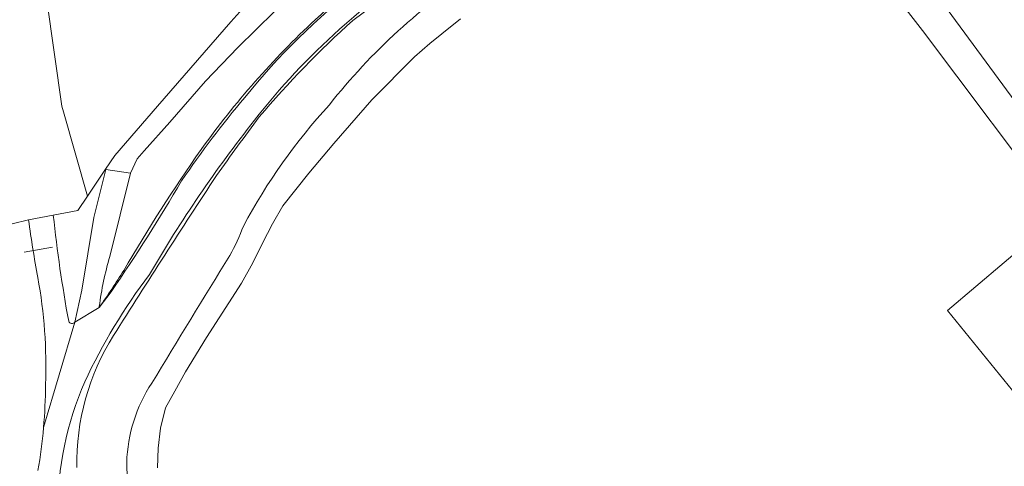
# Model space of a CAD drawing. Extents: x 184422 to 188298, y 343471 to 350189.
# Tile 67 of 256: x 185183 to 185322, y 347829 to 347892. Entities that reach past the tile are written whole.
import ezdxf

# ---------------------------------------------------------------- set-up
doc = ezdxf.new("R2010")
doc.units = 0
for name, color, linetype, lineweight in [('B-WA-GR-BOUWLAND-GV', 252, 'Continuous', 13), ('B-WA-GR-GRAS-GV', 252, 'Continuous', 13), ('B-WA-GR-HOUTWAL-GV', 252, 'Continuous', 13), ('B-WA-GR-STRUIK-GV', 252, 'Continuous', 13), ('B-WA-GW-TALUD_KRUIN-G', 252, 'Continuous', 18), ('B-WA-IE-TERREINAFSCHEIDING_KUNSTMATIG_HEKWERK-G', 252, 'IE-TERREINAFSCHEIDING-KUNSTMATIG', 18), ('B-WA-OG-TERREIN_ERF-GV', 252, 'Continuous', 18), ('B-WA-OG-WEG-GV', 252, 'Continuous', 18), ('B-WA-VH-ONVERHARD-GV', 252, 'Continuous', 18)]:
    doc.layers.add(name, color=color, linetype=linetype, lineweight=lineweight)
doc.linetypes.add('IE-TERREINAFSCHEIDING-KUNSTMATIG', pattern='A,4,[82,NLCS.SHX,S=0.75,R=90,X=0,Y=0],4,-2', length=10)

msp = doc.modelspace()

# ---------------------------------------------------------------- linework, layer by layer
at = {"layer": 'B-WA-GR-BOUWLAND-GV', "flags": 128}
msp.add_lwpolyline([(185186.575, 347894.552), (185188.692, 347879.603), (185188.913, 347878.828), (185192.319, 347866.908), (185194.865, 347870.716), (185196.169, 347872.665), (185202.199, 347879.602), (185212.583, 347891.549), (185216.409, 347895.829)], dxfattribs=at)
msp.add_lwpolyline([(185186.575, 347894.552), (185188.692, 347879.603), (185188.913, 347878.828), (185192.319, 347866.908), (185194.865, 347870.716), (185196.169, 347872.665), (185202.199, 347879.602), (185212.583, 347891.549), (185216.409, 347895.829)], dxfattribs=at)
msp.add_lwpolyline([(185186.575, 347894.552), (185188.692, 347879.603), (185188.913, 347878.828), (185192.319, 347866.908), (185194.865, 347870.716), (185196.169, 347872.665), (185202.199, 347879.602), (185212.583, 347891.549), (185216.409, 347895.829)], dxfattribs=at)
at = {"layer": 'B-WA-GR-GRAS-GV', "flags": 128}
for points in [[(185331.754, 347828.852), (185313.961, 347850.712), (185330.026, 347864.274), (185310.436, 347890.335), (185287.58, 347919.734)], [(185331.754, 347828.852), (185313.961, 347850.712), (185330.026, 347864.274), (185310.436, 347890.335), (185287.58, 347919.734)], [(185331.754, 347828.852), (185313.961, 347850.712), (185330.026, 347864.274), (185310.436, 347890.335), (185287.58, 347919.734)], [(185249.568, 347905.749), (185238.504, 347898.471), (185236.45, 347896.898), (185233.861, 347894.868), (185231.296, 347892.808), (185229.854, 347891.736)], [(185249.568, 347905.749), (185238.504, 347898.471), (185236.45, 347896.898), (185233.861, 347894.868), (185231.296, 347892.808), (185229.854, 347891.736)], [(185249.568, 347905.749), (185238.504, 347898.471), (185236.45, 347896.898), (185233.861, 347894.868), (185231.296, 347892.808), (185229.854, 347891.736)], [(185216.409, 347895.829), (185212.583, 347891.549), (185202.199, 347879.602), (185196.169, 347872.665), (185194.865, 347870.716), (185194.915, 347870.646), (185198.404, 347870.125), (185199.363, 347872.155), (185200.322, 347873.291), (185203.956, 347877.362), (185209.016, 347883.147), (185213.592, 347887.933), (185218.773, 347893.004)], [(185216.409, 347895.829), (185212.583, 347891.549), (185202.199, 347879.602), (185196.169, 347872.665), (185194.865, 347870.716), (185194.915, 347870.646), (185198.404, 347870.125), (185199.363, 347872.155), (185200.322, 347873.291), (185203.956, 347877.362), (185209.016, 347883.147), (185213.592, 347887.933), (185218.773, 347893.004)], [(185216.409, 347895.829), (185212.583, 347891.549), (185202.199, 347879.602), (185196.169, 347872.665), (185194.865, 347870.716), (185194.915, 347870.646), (185198.404, 347870.125), (185199.363, 347872.155), (185200.322, 347873.291), (185203.956, 347877.362), (185209.016, 347883.147), (185213.592, 347887.933), (185218.773, 347893.004)], [(185218.773, 347893.004), (185213.592, 347887.933), (185209.016, 347883.147), (185203.956, 347877.362), (185200.322, 347873.291), (185199.363, 347872.155), (185198.404, 347870.125), (185195.472, 347858.377)], [(185218.773, 347893.004), (185213.592, 347887.933), (185209.016, 347883.147), (185203.956, 347877.362), (185200.322, 347873.291), (185199.363, 347872.155), (185198.404, 347870.125), (185195.472, 347858.377)], [(185218.773, 347893.004), (185213.592, 347887.933), (185209.016, 347883.147), (185203.956, 347877.362), (185200.322, 347873.291), (185199.363, 347872.155), (185198.404, 347870.125), (185195.472, 347858.377)], [(185245.069, 347891.989), (185242.426, 347889.865), (185240.727, 347888.499), (185238.569, 347886.594), (185232.564, 347880.504), (185227.164, 347874.332), (185223.629, 347870.123), (185219.938, 347865.541), (185218.474, 347862.993), (185217.082, 347860.248), (185215.71, 347857.439), (185214.085, 347854.6), (185209.145, 347846.884), (185206.164, 347842.041), (185204.683, 347839.312), (185203.351, 347836.968), (185202.648, 347834.067), (185202.334, 347831.267), (185202.224, 347828.45)], [(185202.224, 347828.45), (185202.334, 347831.267), (185202.648, 347834.067), (185203.351, 347836.968), (185204.683, 347839.312), (185206.164, 347842.041), (185209.145, 347846.884), (185214.085, 347854.6), (185215.71, 347857.439), (185217.082, 347860.248), (185218.474, 347862.993), (185219.938, 347865.541), (185223.629, 347870.123), (185227.164, 347874.332), (185232.564, 347880.504), (185238.569, 347886.594), (185240.727, 347888.499), (185242.426, 347889.865), (185245.069, 347891.989)], [(185245.069, 347891.989), (185242.426, 347889.865), (185240.727, 347888.499), (185238.569, 347886.594), (185232.564, 347880.504), (185227.164, 347874.332), (185223.629, 347870.123), (185219.938, 347865.541), (185218.474, 347862.993), (185217.082, 347860.248), (185215.71, 347857.439), (185214.085, 347854.6), (185209.145, 347846.884), (185206.164, 347842.041), (185204.683, 347839.312), (185203.351, 347836.968), (185202.648, 347834.067), (185202.334, 347831.267), (185202.224, 347828.45)], [(185202.224, 347828.45), (185202.334, 347831.267), (185202.648, 347834.067), (185203.351, 347836.968), (185204.683, 347839.312), (185206.164, 347842.041), (185209.145, 347846.884), (185214.085, 347854.6), (185215.71, 347857.439), (185217.082, 347860.248), (185218.474, 347862.993), (185219.938, 347865.541), (185223.629, 347870.123), (185227.164, 347874.332), (185232.564, 347880.504), (185238.569, 347886.594), (185240.727, 347888.499), (185242.426, 347889.865), (185245.069, 347891.989)], [(185245.069, 347891.989), (185242.426, 347889.865), (185240.727, 347888.499), (185238.569, 347886.594), (185232.564, 347880.504), (185227.164, 347874.332), (185223.629, 347870.123), (185219.938, 347865.541), (185218.474, 347862.993), (185217.082, 347860.248), (185215.71, 347857.439), (185214.085, 347854.6), (185209.145, 347846.884), (185206.164, 347842.041), (185204.683, 347839.312), (185203.351, 347836.968), (185202.648, 347834.067), (185202.334, 347831.267), (185202.224, 347828.45)], [(185202.224, 347828.45), (185202.334, 347831.267), (185202.648, 347834.067), (185203.351, 347836.968), (185204.683, 347839.312), (185206.164, 347842.041), (185209.145, 347846.884), (185214.085, 347854.6), (185215.71, 347857.439), (185217.082, 347860.248), (185218.474, 347862.993), (185219.938, 347865.541), (185223.629, 347870.123), (185227.164, 347874.332), (185232.564, 347880.504), (185238.569, 347886.594), (185240.727, 347888.499), (185242.426, 347889.865), (185245.069, 347891.989)], [(185193.222, 347863.863), (185194.915, 347870.646), (185194.865, 347870.716), (185192.319, 347866.908), (185190.963, 347864.88), (185187.484, 347864.21)], [(185193.222, 347863.863), (185194.915, 347870.646), (185194.865, 347870.716), (185192.319, 347866.908), (185190.963, 347864.88), (185187.484, 347864.21)], [(185193.222, 347863.863), (185194.915, 347870.646), (185194.865, 347870.716), (185192.319, 347866.908), (185190.963, 347864.88), (185187.484, 347864.21)], [(185190.522, 347849.078), (185191.505, 347853.606), (185193.222, 347863.863)], [(185190.522, 347849.078), (185191.505, 347853.606), (185193.222, 347863.863)], [(185190.522, 347849.078), (185191.505, 347853.606), (185193.222, 347863.863)], [(185193.982, 347851.261), (185193.982, 347851.149)], [(185193.982, 347851.261), (185193.982, 347851.149)], [(185193.982, 347851.261), (185193.982, 347851.149)], [(185171.387, 347695.116), (185176.709, 347702.395), (185186.294, 347715.505), (185187.256, 347719.309), (185190.991, 347734.665), (185194.054, 347747.164), (185197.13, 347761.582), (185199.388, 347775.654), (185199.649, 347780.062), (185200.247, 347791.689), (185200.272, 347797.323), (185199.153, 347814.826), (185197.937, 347826.817), (185197.872, 347829.215)], [(185171.387, 347695.116), (185176.709, 347702.395), (185186.294, 347715.505), (185187.256, 347719.309), (185190.991, 347734.665), (185194.054, 347747.164), (185197.13, 347761.582), (185199.388, 347775.654), (185199.649, 347780.062), (185200.247, 347791.689), (185200.272, 347797.323), (185199.153, 347814.826), (185197.937, 347826.817), (185197.872, 347829.215)], [(185171.387, 347695.116), (185176.709, 347702.395), (185186.294, 347715.505), (185187.256, 347719.309), (185190.991, 347734.665), (185194.054, 347747.164), (185197.13, 347761.582), (185199.388, 347775.654), (185199.649, 347780.062), (185200.247, 347791.689), (185200.272, 347797.323), (185199.153, 347814.826), (185197.937, 347826.817), (185197.872, 347829.215)], [(185197.872, 347829.215), (185197.937, 347826.817)], [(185197.872, 347829.215), (185197.937, 347826.817)], [(185197.872, 347829.215), (185197.937, 347826.817)]]:
    msp.add_lwpolyline(points, dxfattribs=at)
at = {"layer": 'B-WA-GR-GRAS-GV'}
for points in [[(185224.532, 347891.852, -0.0386483), (185239.26, 347903.586)], [(185224.532, 347891.852, -0.0386483), (185239.26, 347903.586)], [(185224.532, 347891.852, -0.0386483), (185239.26, 347903.586)], [(185247.562, 347899, 0.0811727), (185226.53, 347879.807)], [(185226.53, 347879.807, -0.0811727), (185247.562, 347899)], [(185247.562, 347899, 0.0811727), (185226.53, 347879.807)], [(185226.53, 347879.807, -0.0811727), (185247.562, 347899)], [(185247.562, 347899, 0.0811727), (185226.53, 347879.807)], [(185226.53, 347879.807, -0.0811727), (185247.562, 347899)], [(185208.388, 347873.474, -0.0500703), (185224.532, 347891.852)], [(185208.388, 347873.474, -0.0500703), (185224.532, 347891.852)], [(185208.388, 347873.474, -0.0500703), (185224.532, 347891.852)], [(185229.854, 347891.736, 0.0342818), (185216.614, 347878.113)], [(185229.854, 347891.736, 0.0342818), (185216.614, 347878.113)], [(185229.854, 347891.736, 0.0342818), (185216.614, 347878.113)], [(185226.53, 347879.807, 0.06199), (185214.371, 347862.654)], [(185214.371, 347862.654, -0.06199), (185226.53, 347879.807)], [(185226.53, 347879.807, 0.06199), (185214.371, 347862.654)], [(185214.371, 347862.654, -0.06199), (185226.53, 347879.807)], [(185226.53, 347879.807, 0.06199), (185214.371, 347862.654)], [(185214.371, 347862.654, -0.06199), (185226.53, 347879.807)], [(185216.614, 347878.113, 0.0071283), (185210.564, 347869.811)], [(185216.614, 347878.113, 0.0071283), (185210.564, 347869.811)], [(185216.614, 347878.113, 0.0071283), (185210.564, 347869.811)], [(185197.438, 347856.362, -0.0218209), (185208.388, 347873.474)], [(185197.438, 347856.362, -0.0218209), (185208.388, 347873.474)], [(185197.438, 347856.362, -0.0218209), (185208.388, 347873.474)], [(185210.564, 347869.811, 0.0045407), (185196.018, 347847.197)], [(185210.564, 347869.811, 0.0045407), (185196.018, 347847.197)], [(185210.564, 347869.811, 0.0045407), (185196.018, 347847.197)], [(185187.484, 347864.21, 0.0192966), (185189.659, 347849.188)], [(185187.484, 347864.21, 0.0192966), (185189.659, 347849.188)], [(185187.484, 347864.21, 0.0192966), (185189.659, 347849.188)], [(185214.371, 347862.654, -0.0407281), (185212.44, 347858.497)], [(185212.44, 347858.497, 0.0407281), (185214.371, 347862.654)], [(185214.371, 347862.654, -0.0407281), (185212.44, 347858.497)], [(185212.44, 347858.497, 0.0407281), (185214.371, 347862.654)], [(185214.371, 347862.654, -0.0407281), (185212.44, 347858.497)], [(185212.44, 347858.497, 0.0407281), (185214.371, 347862.654)], [(185212.44, 347858.497, 0.0016519), (185201.421, 347840.442)], [(185201.421, 347840.442, -0.0016519), (185212.44, 347858.497)], [(185212.44, 347858.497, 0.0016519), (185201.421, 347840.442)], [(185201.421, 347840.442, -0.0016519), (185212.44, 347858.497)], [(185212.44, 347858.497, 0.0016519), (185201.421, 347840.442)], [(185201.421, 347840.442, -0.0016519), (185212.44, 347858.497)], [(185195.472, 347858.377, 0.038679), (185193.982, 347851.261)], [(185195.472, 347858.377, 0.038679), (185193.982, 347851.261)], [(185195.472, 347858.377, 0.038679), (185193.982, 347851.261)], [(185193.982, 347851.149, 0.0118842), (185197.438, 347856.362)], [(185193.982, 347851.149, 0.0118842), (185197.438, 347856.362)], [(185193.982, 347851.149, 0.0118842), (185197.438, 347856.362)], [(185189.659, 347849.188, 0.5997973), (185190.522, 347849.078)], [(185189.659, 347849.188, 0.5997973), (185190.522, 347849.078)], [(185189.659, 347849.188, 0.5997973), (185190.522, 347849.078)], [(185196.018, 347847.197, 0.1455222), (185190.795, 347828.505)], [(185196.018, 347847.197, 0.1455222), (185190.795, 347828.505)], [(185196.018, 347847.197, 0.1455222), (185190.795, 347828.505)], [(185201.421, 347840.442, 0.1408526), (185197.872, 347829.215)], [(185197.872, 347829.215, -0.1408526), (185201.421, 347840.442)], [(185201.421, 347840.442, 0.1408526), (185197.872, 347829.215)], [(185197.872, 347829.215, -0.1408526), (185201.421, 347840.442)], [(185201.421, 347840.442, 0.1408526), (185197.872, 347829.215)], [(185197.872, 347829.215, -0.1408526), (185201.421, 347840.442)]]:
    msp.add_lwpolyline(points, format="xyb", dxfattribs=at)
at = {"layer": 'B-WA-GR-HOUTWAL-GV', "flags": 128}
msp.add_lwpolyline([(185321.121, 347941.238), (185320.846, 347941.512), (185292.297, 347922.822), (185325.998, 347876.926), (185328.441, 347890.48), (185328.885, 347892.191), (185321.779, 347900.087), (185332.217, 347909.825), (185325.443, 347913.905), (185332.304, 347929.675), (185327.527, 347934.853)], close=True, dxfattribs=at)
msp.add_lwpolyline([(185321.121, 347941.238), (185320.846, 347941.512), (185292.297, 347922.822), (185325.998, 347876.926), (185328.441, 347890.48), (185328.885, 347892.191), (185321.779, 347900.087), (185332.217, 347909.825), (185325.443, 347913.905), (185332.304, 347929.675), (185327.527, 347934.853)], close=True, dxfattribs=at)
msp.add_lwpolyline([(185321.121, 347941.238), (185320.846, 347941.512), (185292.297, 347922.822), (185325.998, 347876.926), (185328.441, 347890.48), (185328.885, 347892.191), (185321.779, 347900.087), (185332.217, 347909.825), (185325.443, 347913.905), (185332.304, 347929.675), (185327.527, 347934.853)], close=True, dxfattribs=at)
at = {"layer": 'B-WA-GR-STRUIK-GV', "flags": 128}
msp.add_lwpolyline([(185179.299, 347862.405), (185183.982, 347863.536), (185187.484, 347864.21), (185190.963, 347864.88), (185192.319, 347866.908), (185188.913, 347878.828), (185188.692, 347879.603), (185186.575, 347894.552), (185185.098, 347927.236), (185181.075, 347958.327)], dxfattribs=at)
msp.add_lwpolyline([(185179.299, 347862.405), (185183.982, 347863.536), (185187.484, 347864.21), (185190.963, 347864.88), (185192.319, 347866.908), (185188.913, 347878.828), (185188.692, 347879.603), (185186.575, 347894.552), (185185.098, 347927.236), (185181.075, 347958.327)], dxfattribs=at)
msp.add_lwpolyline([(185179.299, 347862.405), (185183.982, 347863.536), (185187.484, 347864.21), (185190.963, 347864.88), (185192.319, 347866.908), (185188.913, 347878.828), (185188.692, 347879.603), (185186.575, 347894.552), (185185.098, 347927.236), (185181.075, 347958.327)], dxfattribs=at)
at = {"layer": 'B-WA-GW-TALUD_KRUIN-G', "flags": 128}
msp.add_lwpolyline([(185249.568, 347905.749), (185238.504, 347898.471), (185236.45, 347896.898), (185233.861, 347894.868), (185231.296, 347892.808), (185229.854, 347891.736)], dxfattribs=at)
msp.add_lwpolyline([(185249.568, 347905.749), (185238.504, 347898.471), (185236.45, 347896.898), (185233.861, 347894.868), (185231.296, 347892.808), (185229.854, 347891.736)], dxfattribs=at)
msp.add_lwpolyline([(185249.568, 347905.749), (185238.504, 347898.471), (185236.45, 347896.898), (185233.861, 347894.868), (185231.296, 347892.808), (185229.854, 347891.736)], dxfattribs=at)
at = {"layer": 'B-WA-GW-TALUD_KRUIN-G'}
for points in [[(185224.532, 347891.852, -0.0386483), (185239.26, 347903.586)], [(185224.532, 347891.852, -0.0386483), (185239.26, 347903.586)], [(185224.532, 347891.852, -0.0386483), (185239.26, 347903.586)], [(185208.388, 347873.474, -0.0500703), (185224.532, 347891.852)], [(185208.388, 347873.474, -0.0500703), (185224.532, 347891.852)], [(185208.388, 347873.474, -0.0500703), (185224.532, 347891.852)], [(185229.854, 347891.736, 0.0342818), (185216.614, 347878.113)], [(185229.854, 347891.736, 0.0342818), (185216.614, 347878.113)], [(185229.854, 347891.736, 0.0342818), (185216.614, 347878.113)], [(185216.614, 347878.113, 0.0071283), (185210.564, 347869.811)], [(185216.614, 347878.113, 0.0071283), (185210.564, 347869.811)], [(185216.614, 347878.113, 0.0071283), (185210.564, 347869.811)], [(185197.438, 347856.362, -0.0218209), (185208.388, 347873.474)], [(185197.438, 347856.362, -0.0218209), (185208.388, 347873.474)], [(185197.438, 347856.362, -0.0218209), (185208.388, 347873.474)], [(185210.564, 347869.811, 0.0045407), (185196.018, 347847.197)], [(185210.564, 347869.811, 0.0045407), (185196.018, 347847.197)], [(185210.564, 347869.811, 0.0045407), (185196.018, 347847.197)], [(185187.484, 347864.21, 0.0192966), (185189.659, 347849.188)], [(185187.484, 347864.21, 0.0192966), (185189.659, 347849.188)], [(185187.484, 347864.21, 0.0192966), (185189.659, 347849.188)], [(185193.982, 347851.149, 0.0118842), (185197.438, 347856.362)], [(185193.982, 347851.149, 0.0118842), (185197.438, 347856.362)], [(185193.982, 347851.149, 0.0118842), (185197.438, 347856.362)], [(185189.659, 347849.188, 0.5997973), (185190.522, 347849.078)], [(185189.659, 347849.188, 0.5997973), (185190.522, 347849.078)], [(185189.659, 347849.188, 0.5997973), (185190.522, 347849.078)], [(185196.018, 347847.197, 0.1455222), (185190.795, 347828.505)], [(185196.018, 347847.197, 0.1455222), (185190.795, 347828.505)], [(185196.018, 347847.197, 0.1455222), (185190.795, 347828.505)]]:
    msp.add_lwpolyline(points, format="xyb", dxfattribs=at)
at = {"layer": 'B-WA-IE-TERREINAFSCHEIDING_KUNSTMATIG_HEKWERK-G', "flags": 128}
for points in [[(185216.409, 347895.829), (185212.583, 347891.549)], [(185216.409, 347895.829), (185212.583, 347891.549)], [(185216.409, 347895.829), (185212.583, 347891.549)], [(185245.069, 347891.989), (185242.426, 347889.865)], [(185245.069, 347891.989), (185242.426, 347889.865)], [(185245.069, 347891.989), (185242.426, 347889.865)], [(185212.583, 347891.549), (185202.199, 347879.602)], [(185212.583, 347891.549), (185202.199, 347879.602)], [(185212.583, 347891.549), (185202.199, 347879.602)], [(185242.426, 347889.865), (185240.727, 347888.499)], [(185242.426, 347889.865), (185240.727, 347888.499)], [(185242.426, 347889.865), (185240.727, 347888.499)], [(185240.727, 347888.499), (185238.569, 347886.594)], [(185240.727, 347888.499), (185238.569, 347886.594)], [(185240.727, 347888.499), (185238.569, 347886.594)], [(185238.569, 347886.594), (185232.564, 347880.504)], [(185238.569, 347886.594), (185232.564, 347880.504)], [(185238.569, 347886.594), (185232.564, 347880.504)], [(185202.199, 347879.602), (185196.169, 347872.665)], [(185202.199, 347879.602), (185196.169, 347872.665)], [(185202.199, 347879.602), (185196.169, 347872.665)], [(185232.564, 347880.504), (185227.164, 347874.332)], [(185232.564, 347880.504), (185227.164, 347874.332)], [(185232.564, 347880.504), (185227.164, 347874.332)], [(185227.164, 347874.332), (185223.629, 347870.123)], [(185227.164, 347874.332), (185223.629, 347870.123)], [(185227.164, 347874.332), (185223.629, 347870.123)], [(185196.169, 347872.665), (185194.865, 347870.716)], [(185196.169, 347872.665), (185194.865, 347870.716)], [(185196.169, 347872.665), (185194.865, 347870.716)], [(185194.865, 347870.716), (185192.319, 347866.908)], [(185194.865, 347870.716), (185192.319, 347866.908)], [(185194.865, 347870.716), (185192.319, 347866.908)], [(185223.629, 347870.123), (185219.938, 347865.541)], [(185223.629, 347870.123), (185219.938, 347865.541)], [(185223.629, 347870.123), (185219.938, 347865.541)], [(185192.319, 347866.908), (185190.963, 347864.88)], [(185192.319, 347866.908), (185190.963, 347864.88)], [(185192.319, 347866.908), (185190.963, 347864.88)], [(185219.938, 347865.541), (185218.474, 347862.993)], [(185219.938, 347865.541), (185218.474, 347862.993)], [(185219.938, 347865.541), (185218.474, 347862.993)], [(185183.982, 347863.536), (185187.484, 347864.21)], [(185183.982, 347863.536), (185187.484, 347864.21)], [(185183.982, 347863.536), (185187.484, 347864.21)], [(185187.484, 347864.21), (185190.963, 347864.88)], [(185187.484, 347864.21), (185190.963, 347864.88)], [(185187.484, 347864.21), (185190.963, 347864.88)], [(185183.982, 347863.536), (185179.299, 347862.405)], [(185183.982, 347863.536), (185179.299, 347862.405)], [(185183.982, 347863.536), (185179.299, 347862.405)], [(185218.474, 347862.993), (185217.082, 347860.248), (185215.71, 347857.439)], [(185218.474, 347862.993), (185217.082, 347860.248), (185215.71, 347857.439)], [(185218.474, 347862.993), (185217.082, 347860.248), (185215.71, 347857.439)], [(185183.342, 347858.946), (185187.384, 347859.663)], [(185183.342, 347858.946), (185187.384, 347859.663)], [(185183.342, 347858.946), (185187.384, 347859.663)], [(185215.71, 347857.439), (185214.085, 347854.6)], [(185215.71, 347857.439), (185214.085, 347854.6)], [(185215.71, 347857.439), (185214.085, 347854.6)], [(185214.085, 347854.6), (185209.145, 347846.884)], [(185214.085, 347854.6), (185209.145, 347846.884)], [(185214.085, 347854.6), (185209.145, 347846.884)], [(185209.145, 347846.884), (185206.164, 347842.041), (185204.683, 347839.312), (185203.351, 347836.968)], [(185209.145, 347846.884), (185206.164, 347842.041), (185204.683, 347839.312), (185203.351, 347836.968)], [(185209.145, 347846.884), (185206.164, 347842.041), (185204.683, 347839.312), (185203.351, 347836.968)], [(185203.351, 347836.968), (185202.648, 347834.067)], [(185203.351, 347836.968), (185202.648, 347834.067)], [(185203.351, 347836.968), (185202.648, 347834.067)], [(185202.648, 347834.067), (185202.334, 347831.267)], [(185202.648, 347834.067), (185202.334, 347831.267)], [(185202.648, 347834.067), (185202.334, 347831.267)], [(185202.334, 347831.267), (185202.224, 347828.45)], [(185202.334, 347831.267), (185202.224, 347828.45)], [(185202.334, 347831.267), (185202.224, 347828.45)]]:
    msp.add_lwpolyline(points, dxfattribs=at)
at = {"layer": 'B-WA-OG-TERREIN_ERF-GV', "flags": 128}
msp.add_lwpolyline([(185325.998, 347876.926), (185292.297, 347922.822), (185287.58, 347919.734), (185310.436, 347890.335), (185330.026, 347864.274), (185313.961, 347850.712), (185331.754, 347828.852)], dxfattribs=at)
msp.add_lwpolyline([(185325.998, 347876.926), (185292.297, 347922.822), (185287.58, 347919.734), (185310.436, 347890.335), (185330.026, 347864.274), (185313.961, 347850.712), (185331.754, 347828.852)], dxfattribs=at)
msp.add_lwpolyline([(185325.998, 347876.926), (185292.297, 347922.822), (185287.58, 347919.734), (185310.436, 347890.335), (185330.026, 347864.274), (185313.961, 347850.712), (185331.754, 347828.852)], dxfattribs=at)
at = {"layer": 'B-WA-OG-WEG-GV', "flags": 128}
for points in [[(185229.854, 347891.736), (185231.296, 347892.808), (185233.861, 347894.868), (185236.45, 347896.898), (185238.504, 347898.471), (185249.568, 347905.749)], [(185229.854, 347891.736), (185231.296, 347892.808), (185233.861, 347894.868), (185236.45, 347896.898), (185238.504, 347898.471), (185249.568, 347905.749)], [(185229.854, 347891.736), (185231.296, 347892.808), (185233.861, 347894.868), (185236.45, 347896.898), (185238.504, 347898.471), (185249.568, 347905.749)], [(185183.982, 347863.536), (185179.299, 347862.405), (185179.676, 347858.289)], [(185183.982, 347863.536), (185179.299, 347862.405), (185179.676, 347858.289)], [(185183.982, 347863.536), (185179.299, 347862.405), (185179.676, 347858.289)], [(185193.982, 347851.149), (185195.669, 347853.372)], [(185193.982, 347851.149), (185195.669, 347853.372)], [(185193.982, 347851.149), (185195.669, 347853.372)]]:
    msp.add_lwpolyline(points, dxfattribs=at)
at = {"layer": 'B-WA-OG-WEG-GV'}
for points in [[(185239.26, 347903.586, 0.0386483), (185224.532, 347891.852)], [(185239.26, 347903.586, 0.0386483), (185224.532, 347891.852)], [(185239.26, 347903.586, 0.0386483), (185224.532, 347891.852)], [(185245.187, 347903.303, 0.0461393), (185227.99, 347890.493)], [(185245.187, 347903.303, 0.0461393), (185227.99, 347890.493)], [(185245.187, 347903.303, 0.0461393), (185227.99, 347890.493)], [(185214.562, 347880.844, -0.0580356), (185230.704, 347896.733)], [(185214.562, 347880.844, -0.0580356), (185230.704, 347896.733)], [(185214.562, 347880.844, -0.0580356), (185230.704, 347896.733)], [(185224.532, 347891.852, 0.0500703), (185208.388, 347873.474)], [(185224.532, 347891.852, 0.0500703), (185208.388, 347873.474)], [(185224.532, 347891.852, 0.0500703), (185208.388, 347873.474)], [(185227.99, 347890.493, 0.0463117), (185215.941, 347877.628)], [(185227.99, 347890.493, 0.0463117), (185215.941, 347877.628)], [(185227.99, 347890.493, 0.0463117), (185215.941, 347877.628)], [(185216.614, 347878.113, -0.0342818), (185229.854, 347891.736)], [(185216.614, 347878.113, -0.0342818), (185229.854, 347891.736)], [(185216.614, 347878.113, -0.0342818), (185229.854, 347891.736)], [(185205.635, 347869.066, -0.0268515), (185214.562, 347880.844)], [(185205.635, 347869.066, -0.0268515), (185214.562, 347880.844)], [(185205.635, 347869.066, -0.0268515), (185214.562, 347880.844)], [(185210.564, 347869.811, -0.0071283), (185216.614, 347878.113)], [(185210.564, 347869.811, -0.0071283), (185216.614, 347878.113)], [(185210.564, 347869.811, -0.0071283), (185216.614, 347878.113)], [(185215.941, 347877.628, 0.0354967), (185201.086, 347855.802)], [(185215.941, 347877.628, 0.0354967), (185201.086, 347855.802)], [(185215.941, 347877.628, 0.0354967), (185201.086, 347855.802)], [(185208.388, 347873.474, 0.0218209), (185197.438, 347856.362)], [(185208.388, 347873.474, 0.0218209), (185197.438, 347856.362)], [(185208.388, 347873.474, 0.0218209), (185197.438, 347856.362)], [(185196.018, 347847.197, -0.0045407), (185210.564, 347869.811)], [(185196.018, 347847.197, -0.0045407), (185210.564, 347869.811)], [(185196.018, 347847.197, -0.0045407), (185210.564, 347869.811)], [(185195.669, 347853.372, 0.0176983), (185205.635, 347869.066)], [(185195.669, 347853.372, 0.0176983), (185205.635, 347869.066)], [(185195.669, 347853.372, 0.0176983), (185205.635, 347869.066)], [(185185.29, 347855.365, -0.0123338), (185183.982, 347863.536)], [(185185.29, 347855.365, -0.0123338), (185183.982, 347863.536)], [(185185.29, 347855.365, -0.0123338), (185183.982, 347863.536)], [(185201.086, 347855.802, 0.0522736), (185191.924, 347840.635)], [(185201.086, 347855.802, 0.0522736), (185191.924, 347840.635)], [(185201.086, 347855.802, 0.0522736), (185191.924, 347840.635)], [(185197.438, 347856.362, -0.0118842), (185193.982, 347851.149)], [(185197.438, 347856.362, -0.0118842), (185193.982, 347851.149)], [(185197.438, 347856.362, -0.0118842), (185193.982, 347851.149)], [(185186.39, 347840.228, 0.0541882), (185185.29, 347855.365)], [(185186.39, 347840.228, 0.0541882), (185185.29, 347855.365)], [(185186.39, 347840.228, 0.0541882), (185185.29, 347855.365)], [(185190.795, 347828.505, -0.1455222), (185196.018, 347847.197)], [(185190.795, 347828.505, -0.1455222), (185196.018, 347847.197)], [(185190.795, 347828.505, -0.1455222), (185196.018, 347847.197)], [(185191.924, 347840.635, 0.1057068), (185188.129, 347822.067)], [(185191.924, 347840.635, 0.1057068), (185188.129, 347822.067)], [(185191.924, 347840.635, 0.1057068), (185188.129, 347822.067)], [(185186.095, 347834.146, 0.0199276), (185186.39, 347840.228)], [(185186.095, 347834.146, 0.0199276), (185186.39, 347840.228)], [(185186.095, 347834.146, 0.0199276), (185186.39, 347840.228)], [(185185.314, 347828.107, 0.0199385), (185186.095, 347834.146)], [(185185.314, 347828.107, 0.0199385), (185186.095, 347834.146)], [(185185.314, 347828.107, 0.0199385), (185186.095, 347834.146)]]:
    msp.add_lwpolyline(points, format="xyb", dxfattribs=at)
at = {"layer": 'B-WA-VH-ONVERHARD-GV'}
for points in [[(185227.99, 347890.493, -0.0461393), (185245.187, 347903.303)], [(185227.99, 347890.493, -0.0461393), (185245.187, 347903.303)], [(185227.99, 347890.493, -0.0461393), (185245.187, 347903.303)], [(185230.704, 347896.733, 0.0580356), (185214.562, 347880.844)], [(185230.704, 347896.733, 0.0580356), (185214.562, 347880.844)], [(185230.704, 347896.733, 0.0580356), (185214.562, 347880.844)], [(185215.941, 347877.628, -0.0463117), (185227.99, 347890.493)], [(185215.941, 347877.628, -0.0463117), (185227.99, 347890.493)], [(185215.941, 347877.628, -0.0463117), (185227.99, 347890.493)], [(185214.562, 347880.844, 0.0268515), (185205.635, 347869.066)], [(185214.562, 347880.844, 0.0268515), (185205.635, 347869.066)], [(185214.562, 347880.844, 0.0268515), (185205.635, 347869.066)], [(185201.086, 347855.802, -0.0354967), (185215.941, 347877.628)], [(185201.086, 347855.802, -0.0354967), (185215.941, 347877.628)], [(185201.086, 347855.802, -0.0354967), (185215.941, 347877.628)], [(185205.635, 347869.066, -0.0176983), (185195.669, 347853.372)], [(185205.635, 347869.066, -0.0176983), (185195.669, 347853.372)], [(185205.635, 347869.066, -0.0176983), (185195.669, 347853.372)], [(185189.659, 347849.188, -0.0192966), (185187.484, 347864.21)], [(185189.659, 347849.188, -0.0192966), (185187.484, 347864.21)], [(185189.659, 347849.188, -0.0192966), (185187.484, 347864.21)], [(185183.982, 347863.536, 0.0123338), (185185.29, 347855.365)], [(185183.982, 347863.536, 0.0123338), (185185.29, 347855.365)], [(185183.982, 347863.536, 0.0123338), (185185.29, 347855.365)], [(185193.982, 347851.261, -0.038679), (185195.472, 347858.377)], [(185193.982, 347851.261, -0.038679), (185195.472, 347858.377)], [(185193.982, 347851.261, -0.038679), (185195.472, 347858.377)], [(185191.924, 347840.635, -0.0522736), (185201.086, 347855.802)], [(185191.924, 347840.635, -0.0522736), (185201.086, 347855.802)], [(185191.924, 347840.635, -0.0522736), (185201.086, 347855.802)], [(185185.29, 347855.365, -0.0541882), (185186.39, 347840.228)], [(185185.29, 347855.365, -0.0541882), (185186.39, 347840.228)], [(185185.29, 347855.365, -0.0541882), (185186.39, 347840.228)], [(185190.522, 347849.078, -0.5997973), (185189.659, 347849.188)], [(185190.522, 347849.078, -0.5997973), (185189.659, 347849.188)], [(185190.522, 347849.078, -0.5997973), (185189.659, 347849.188)], [(185188.129, 347822.067, -0.1057068), (185191.924, 347840.635)], [(185188.129, 347822.067, -0.1057068), (185191.924, 347840.635)], [(185188.129, 347822.067, -0.1057068), (185191.924, 347840.635)], [(185186.39, 347840.228, -0.0199276), (185186.095, 347834.146)], [(185186.39, 347840.228, -0.0199276), (185186.095, 347834.146)], [(185186.39, 347840.228, -0.0199276), (185186.095, 347834.146)], [(185186.095, 347834.146, -0.0199385), (185185.314, 347828.107)], [(185186.095, 347834.146, -0.0199385), (185185.314, 347828.107)], [(185186.095, 347834.146, -0.0199385), (185185.314, 347828.107)]]:
    msp.add_lwpolyline(points, format="xyb", dxfattribs=at)
at = {"layer": 'B-WA-VH-ONVERHARD-GV', "flags": 128}
for points in [[(185194.915, 347870.646), (185193.222, 347863.863), (185191.505, 347853.606), (185190.522, 347849.078), (185193.982, 347851.149), (185193.982, 347851.261)], [(185194.915, 347870.646), (185193.222, 347863.863), (185191.505, 347853.606), (185190.522, 347849.078), (185193.982, 347851.149), (185193.982, 347851.261)], [(185194.915, 347870.646), (185193.222, 347863.863), (185191.505, 347853.606), (185190.522, 347849.078), (185193.982, 347851.149), (185193.982, 347851.261)], [(185195.472, 347858.377), (185198.404, 347870.125), (185194.915, 347870.646)], [(185195.472, 347858.377), (185198.404, 347870.125), (185194.915, 347870.646)], [(185195.472, 347858.377), (185198.404, 347870.125), (185194.915, 347870.646)], [(185187.484, 347864.21), (185183.982, 347863.536)], [(185187.484, 347864.21), (185183.982, 347863.536)], [(185187.484, 347864.21), (185183.982, 347863.536)], [(185195.669, 347853.372), (185193.982, 347851.149), (185190.522, 347849.078), (185186.095, 347834.146)], [(185195.669, 347853.372), (185193.982, 347851.149), (185190.522, 347849.078), (185186.095, 347834.146)], [(185195.669, 347853.372), (185193.982, 347851.149), (185190.522, 347849.078), (185186.095, 347834.146)], [(185186.095, 347834.146), (185190.522, 347849.078)], [(185186.095, 347834.146), (185190.522, 347849.078)], [(185186.095, 347834.146), (185190.522, 347849.078)]]:
    msp.add_lwpolyline(points, dxfattribs=at)

doc.saveas('drawing.dxf')
